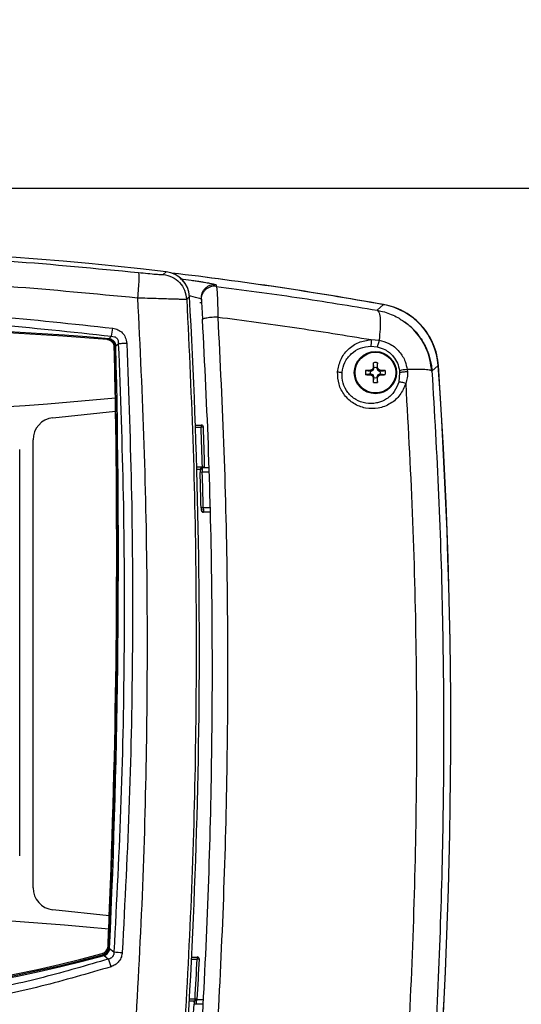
# Model space of a CAD drawing. Header units: inches. Extents: x 0.6 to 33.8, y 0 to 21.7.
# Tile 46 of 210: x 8.5 to 9.6, y 15.2 to 17.3. Entities that reach past the tile are written whole.
import ezdxf

# ---------------------------------------------------------------- set-up
doc = ezdxf.new("R2010")
doc.units = ezdxf.units.IN
doc.header["$MEASUREMENT"] = 0
doc.layers.add('FORMAT', color=7, linetype='Continuous')
doc.styles.add('SLDTEXTSTYLE3', font='TXT', dxfattribs={"width": 0.75})
doc.dimstyles.new('SLDDIMSTYLE0', dxfattribs={"dimtxt": 0.125, "dimasz": 0.13, "dimexe": 0, "dimexo": 0.0625, "dimgap": 0.03125, "dimtad": 0, "dimtih": 1, "dimtoh": 1, "dimdec": 1, "dimlfac": 4, "dimrnd": 1e-09, "dimzin": 12, "dimdsep": 46, "dimtxsty": 'SLDTEXTSTYLE3', "dimsah": 1, "dimcen": 0.09, "dimadec": 0, "dimazin": 3, "dimtfac": 1, "dimtdec": 1, "dimtofl": 0, "dimtmove": 0, "dimatfit": 3, "dimfxl": 1, "dimfrac": 2, "dimtolj": 1, "dimtzin": 12, "dimarcsym": 0})

# ---------------------------------------------------------------- blocks, each defined once
blk = doc.blocks.new('_D_1')
at = {"layer": 'FORMAT'}
for p, q in [((6.1417, 17.3401), (2.5482, 17.3401)), ((2.6732, 17.3401), (2.6732, 11.0747)), ((2.4885, 11.0493), (2.4504, 11.0493)), ((2.4504, 11.0493), (2.4504, 10.8509)), ((2.8579, 11.0493), (2.896, 11.0493)), ((2.896, 11.0493), (2.896, 10.8509)), ((2.4504, 10.8509), (2.4885, 10.8509)), ((2.896, 10.8509), (2.8579, 10.8509)), ((2.6732, 4.3985), (2.6732, 10.6639)), ((13.1545, 4.3985), (2.5482, 4.3985))]:
    blk.add_line(p, q, dxfattribs=at)
for points in [[(2.6732, 17.3401), (2.6532, 17.2101), (2.6932, 17.2101)], [(2.6732, 4.3985), (2.6932, 4.5285), (2.6532, 4.5285)]]:
    blk.add_solid(points, dxfattribs=at)
at = {"layer": 'FORMAT', "char_height": 0.125, "attachment_point": 1, "style": 'SLDTEXTSTYLE3'}
for s, insert in [('1315', (2.4885, 11.012)), ('51.8', (2.5115, 10.825))]:
    blk.add_mtext(s, dxfattribs=dict(at, insert=insert))

msp = doc.modelspace()

# ---------------------------------------------------------------- linework, layer by layer
at = {"color": 7, "linetype": 'Continuous'}
for p, q in [((12.0904, 16.9651), (6.1377, 16.9651)), ((8.8448, 16.7746), (8.8512, 16.7805)), ((8.9621, 16.7513), (8.9623, 16.7481)), ((8.8969, 16.7193), (8.9032, 16.7252)), ((8.9263, 16.7124), (8.9302, 16.7119)), ((8.9288, 16.7203), (8.929, 16.7171)), ((8.9293, 16.7229), (8.929, 16.7171)), ((9.3197, 16.6949), (9.334, 16.7075)), ((8.7241, 16.6318), (8.73, 16.6374)), ((8.7238, 16.6296), (8.7201, 16.6298)), ((8.7241, 16.6318), (8.724, 16.6296)), ((8.7376, 16.6114), (8.7377, 16.6152)), ((8.7398, 16.6152), (8.7377, 16.6152)), ((8.7398, 16.6152), (8.7452, 16.6203)), ((9.3052, 16.6155), (9.3195, 16.614)), ((9.3062, 16.6298), (9.3237, 16.6289)), ((9.3203, 16.5784), (9.3191, 16.5674)), ((9.4412, 16.5599), (9.455, 16.5724)), ((9.2939, 16.5613), (9.3049, 16.56)), ((9.3049, 16.5616), (9.3065, 16.56)), ((9.3049, 16.56), (9.3065, 16.56)), ((9.3049, 16.5517), (9.3065, 16.5533)), ((9.3065, 16.5533), (9.3049, 16.5533)), ((9.3065, 16.56), (9.3106, 16.5618)), ((9.3106, 16.5515), (9.3065, 16.5533)), ((9.3089, 16.5635), (9.3106, 16.5618)), ((9.3089, 16.5498), (9.3106, 16.5515)), ((9.3106, 16.5618), (9.3123, 16.5659)), ((9.3123, 16.5474), (9.3106, 16.5515)), ((9.3107, 16.5674), (9.3123, 16.5659)), ((9.3123, 16.5659), (9.3123, 16.5674)), ((9.3207, 16.5674), (9.3191, 16.5659)), ((9.3191, 16.5674), (9.3191, 16.5659)), ((9.3191, 16.5659), (9.3208, 16.5618)), ((9.3208, 16.5515), (9.3191, 16.5474)), ((9.3225, 16.5635), (9.3208, 16.5618)), ((9.3208, 16.5618), (9.3249, 16.56)), ((9.3249, 16.5533), (9.3208, 16.5515)), ((9.3225, 16.5498), (9.3208, 16.5515)), ((9.3265, 16.5616), (9.3249, 16.56)), ((9.3249, 16.56), (9.3265, 16.56)), ((9.3265, 16.5517), (9.3249, 16.5533)), ((9.3265, 16.5533), (9.3249, 16.5533)), ((9.3375, 16.552), (9.3265, 16.5533)), ((9.3695, 16.5566), (9.3676, 16.5357)), ((9.3691, 16.5608), (9.3695, 16.5566)), ((9.3863, 16.5635), (9.3868, 16.5583)), ((9.4412, 16.5599), (9.4398, 16.5605)), ((9.3107, 16.5458), (9.3123, 16.5474)), ((9.3111, 16.5348), (9.3123, 16.5459)), ((9.3123, 16.5459), (9.3123, 16.5474)), ((9.3207, 16.5458), (9.3191, 16.5474)), ((9.3191, 16.5474), (9.3191, 16.5459)), ((8.5998, 16.4563), (8.7391, 16.4712)), ((8.9164, 16.4402), (8.929, 16.4402)), ((8.929, 16.4402), (8.929, 16.4353)), ((8.9165, 16.4353), (8.929, 16.4353)), ((8.934, 16.4355), (8.929, 16.4353)), ((8.5559, 15.413), (8.5559, 16.4073)), ((8.5263, 15.4835), (8.5263, 16.3861)), ((8.9319, 16.3467), (8.9194, 16.3467)), ((8.9268, 16.3418), (8.9195, 16.3418)), ((8.9265, 16.34), (8.9265, 16.3396)), ((8.9315, 16.3352), (8.9266, 16.335)), ((8.9314, 16.3446), (8.9309, 16.3445)), ((8.946, 16.345), (8.9314, 16.345)), ((8.9463, 16.3352), (8.9315, 16.3352)), ((8.9368, 16.3468), (8.9319, 16.3467)), ((8.9319, 16.345), (8.9319, 16.3467)), ((8.9338, 16.2564), (8.9289, 16.2563)), ((8.9486, 16.2564), (8.9338, 16.2564)), ((8.9488, 16.2466), (8.9339, 16.2466)), ((8.7252, 15.3506), (8.5998, 15.3641)), ((8.7237, 15.2783), (8.7237, 15.2812)), ((8.7099, 15.2639), (8.7128, 15.2645)), ((8.7134, 15.2624), (8.7128, 15.2645)), ((8.7134, 15.2624), (8.7233, 15.2546)), ((8.7259, 15.2781), (8.7237, 15.2782)), ((8.7259, 15.2781), (8.7353, 15.2706)), ((8.9079, 15.2591), (8.9202, 15.2591)), ((8.9202, 15.2591), (8.9202, 15.2542)), ((8.9077, 15.2542), (8.9202, 15.2542)), ((8.9137, 15.1607), (8.9027, 15.1607)), ((8.9154, 15.1656), (8.9029, 15.1656)), ((8.9181, 15.1541), (8.9132, 15.1544)), ((8.9154, 15.163), (8.9154, 15.1656)), ((8.9204, 15.1653), (8.9154, 15.1656)), ((8.9329, 15.1541), (8.9181, 15.1541)), ((8.9334, 15.1639), (8.9184, 15.1639))]:
    msp.add_line(p, q, dxfattribs=at)
at = {"color": 7, "linetype": 'Continuous', "flags": 128}
for points in [[(8.9269, 16.3374), (8.9267, 16.337), (8.9266, 16.3367)], [(8.9365, 16.345), (8.9367, 16.3459), (8.9368, 16.3468)], [(8.9251, 15.2539), (8.9251, 15.2539), (8.9248, 15.254), (8.9244, 15.254), (8.9238, 15.254), (8.923, 15.254), (8.9222, 15.2541), (8.9212, 15.2541), (8.9202, 15.2542)], [(8.9201, 15.1639), (8.9202, 15.1644), (8.9204, 15.1653)]]:
    msp.add_lwpolyline(points, dxfattribs=at)
at = {"color": 7, "linetype": 'Continuous'}
for radius in [0.0468, 0.0452]:
    msp.add_circle((9.3157, 16.5566), radius, dxfattribs=at)
for centre, radius, start, end in [((7.9358, 8.9599), 7.874, 83.32407, 96.67593), ((7.9377, 8.9582), 7.874, 79.78228, 83.24526), ((7.9377, 8.9582), 7.874, 79.78633, 83.24526), ((-4.8544, 15.9479), 13.7795, 354.69103, 3.23401), ((7.9358, 7.016), 9.6481, 85.31299, 94.68701), ((7.9358, 7.016), 9.6457, 85.33605, 94.66395), ((8.5491, 16.6748), 0.1848, 348.3121, 353.8998), ((8.7186, 16.6121), 0.0177, 1.333, 85.3361), ((8.7188, 16.6111), 0.0187, 74.7327, 85.8206), ((8.7188, 16.6111), 0.0187, 0.8957, 73.7662), ((-10.9422, 16.1506), 19.6875, 357.45985, 1.35221), ((-10.9422, 16.1506), 19.685, 357.4685, 1.34112), ((-10.9316, 16.1548), 19.6732, 1.00747, 1.33297), ((10.3326, 16.5421), 1.0221, 177.9642, 178.5809), ((9.3157, 16.5566), 0.0223, 78.0229, 101.9771), ((8.2988, 16.5421), 1.0221, 1.4191, 2.0358), ((-2.3848, 15.7651), 11.8679, 354.44388, 3.89965), ((-2.3772, 15.7578), 11.8602, 354.47369, 3.93851), ((9.3157, 16.5566), 0.0223, 168.0229, 191.9771), ((9.3302, 15.5398), 1.0221, 91.4191, 92.0358), ((9.3302, 17.5735), 1.0221, 267.9642, 268.5809), ((9.3157, 16.5566), 0.0113, 162.515, 197.485), ((9.6614, 15.8122), 0.8299, 115.1343, 115.4375), ((9.6614, 17.3011), 0.8299, 244.5625, 244.8657), ((10.0602, 16.211), 0.8299, 154.5625, 154.8657), ((10.0602, 16.9023), 0.8299, 205.1343, 205.4375), ((9.3157, 16.5566), 0.0113, 72.515, 107.485), ((8.5712, 16.211), 0.8299, 25.1343, 25.4375), ((8.5712, 16.9023), 0.8299, 334.5625, 334.8657), ((8.97, 15.8122), 0.8299, 64.5625, 64.8657), ((8.97, 17.3011), 0.8299, 295.1343, 295.4375), ((9.3012, 15.5398), 1.0221, 87.9642, 88.5809), ((9.3157, 16.5566), 0.0113, 342.515, 17.485), ((9.3012, 17.5735), 1.0221, 271.4191, 272.0358), ((9.3157, 16.5566), 0.0223, 348.0229, 11.9771), ((9.3975, 16.434), 0.13, 94.9832, 102.6483), ((10.3326, 16.5712), 1.0221, 181.4191, 182.0358), ((9.3157, 16.5566), 0.0223, 258.0229, 281.9771), ((9.3157, 16.5566), 0.0113, 252.515, 287.485), ((8.2988, 16.5712), 1.0221, 357.9642, 358.5809), ((7.9358, 24.8621), 8.3999, 264.5153, 275.4847), ((-10.9316, 16.1548), 19.6732, 0.92146, 1.00747), ((-10.9316, 16.1548), 19.6732, 357.65701, 0.92146), ((8.6051, 16.4073), 0.0492, 96.1305, 180), ((8.929, 16.4353), 0.00492, 2.0253, 90), ((-4.8544, 15.9479), 13.792, 1.65709, 2.02528), ((-4.8544, 15.9479), 13.7969, 1.65709, 2.02528), ((8.9314, 16.3401), 0.00492, 90, 181.8267), ((-4.8264, 15.9012), 13.7598, 1.47869, 1.80658), ((-4.8264, 15.9012), 13.7648, 1.47869, 1.80658), ((8.9339, 16.2515), 0.00492, 181.4582, 270), ((8.6051, 15.413), 0.0492, 180, 263.8358), ((7.9358, 6.9582), 8.3999, 84.61559, 95.38441), ((-10.9316, 16.1548), 19.6732, 357.57094, 357.65701), ((-10.9316, 16.1548), 19.6732, 357.46047, 357.57094), ((8.7047, 15.2839), 0.0177, 285.1971, 357.4605), ((8.705, 15.282), 0.0187, 348.9295, 357.4685), ((7.9358, 18.1134), 2.9552, 254.7438, 285.2562), ((7.9358, 18.1134), 2.9528, 254.8017, 285.1983), ((7.9358, 18.1144), 2.9508, 254.8029, 285.1971), ((8.705, 15.282), 0.0187, 285.1983, 348.9295), ((8.7795, 15.7497), 0.4812, 264.7378, 266.9407), ((8.9202, 15.2542), 0.00492, 357.117, 90), ((8.5295, 15.1779), 0.2084, 16.6183, 21.5795), ((-4.8544, 15.9479), 13.792, 356.7485, 357.11702), ((-4.8544, 15.9479), 13.7969, 356.7485, 357.11702), ((-4.8264, 15.9012), 13.7598, 356.56013, 356.88842), ((8.9184, 15.159), 0.00492, 90, 176.9086)]:
    msp.add_arc(centre, radius, start, end, dxfattribs=at)
for centre, major_axis, ratio, start_param, end_param in [((8.8441, 16.7217), (-0.0432, -0.0406), 0.995852, 2.44504, 3.838733), ((8.8442, 16.7218), (0.043, 0.0405), 0.998961, 5.584359, 6.981141), ((9.3076, 16.5621), (0.11, 0.0987), 0.999021, 5.620878, 6.943657)]:
    msp.add_ellipse(centre, major_axis=major_axis, ratio=ratio, start_param=start_param, end_param=end_param, dxfattribs=at)
for points, knots in [([(7.0819, 16.7788), (7.1766, 16.788), (7.3657, 16.8062), (7.6507, 16.8208), (7.9358, 16.826), (8.2209, 16.8208), (8.5059, 16.8062), (8.695, 16.788), (8.7896, 16.7788)], [0, 0, 0, 0, 0.166927, 0.333509, 0.5, 0.666489, 0.833072, 1, 1, 1, 1]), ([(7.0839, 16.7228), (7.1783, 16.7319), (7.367, 16.75), (7.6513, 16.7645), (7.9358, 16.7697), (8.2203, 16.7645), (8.5046, 16.75), (8.6933, 16.7319), (8.7877, 16.7228)], [0, 0, 0, 0, 0.166895, 0.333504, 0.500001, 0.666499, 0.833106, 1, 1, 1, 1]), ([(8.7896, 16.7788), (8.79, 16.7778), (8.7908, 16.7757), (8.7908, 16.7627), (8.7897, 16.7442), (8.7883, 16.7297), (8.7877, 16.7228)], [0, 0, 0, 0, 0.2412, 0.5, 0.7588, 1, 1, 1, 1]), ([(8.7896, 16.7788), (8.7968, 16.7781), (8.8112, 16.7766), (8.8291, 16.775), (8.8418, 16.7742), (8.8438, 16.7745), (8.8448, 16.7746)], [0, 0, 0, 0, 0.252424, 0.503216, 0.752181, 1, 1, 1, 1]), ([(8.8827, 16.7649), (8.891, 16.7638), (8.9036, 16.7622), (8.9181, 16.76), (8.9278, 16.7585), (8.9333, 16.7576), (8.9359, 16.7571)], [0, 0, 0, 0, 0.4132102, 0.6204212, 0.8164148, 1, 1, 1, 1]), ([(8.9623, 16.7481), (8.9601, 16.7482), (8.9558, 16.7485), (8.9494, 16.7471), (8.9434, 16.7445), (8.9382, 16.7406), (8.9339, 16.7356), (8.9309, 16.7299), (8.9294, 16.7255), (8.9293, 16.7231), (8.9293, 16.7229)], [0, 0, 0, 0, 0.140935, 0.28187, 0.422805, 0.56374, 0.704676, 0.845611, 0.986546, 1, 1, 1, 1]), ([(8.9359, 16.7571), (8.9382, 16.7568), (8.9446, 16.7557), (8.9524, 16.7542), (8.9584, 16.7528), (8.9615, 16.7519), (8.9619, 16.7515), (8.9621, 16.7513)], [0, 0, 0, 0, 0.143132, 0.399348, 0.622517, 0.820023, 1, 1, 1, 1]), ([(8.9623, 16.7481), (8.9628, 16.7468), (8.9638, 16.7442), (8.9649, 16.7287), (8.9657, 16.7068), (8.9658, 16.6889), (8.9658, 16.6799)], [0, 0, 0, 0, 0.249841, 0.499615, 0.749608, 1, 1, 1, 1]), ([(8.9623, 16.7481), (9.0222, 16.7402), (9.1421, 16.7244), (9.2605, 16.7048), (9.3197, 16.6949)], [0, 0, 0, 0, 0.499795, 1, 1, 1, 1]), ([(8.9026, 16.7273), (8.9035, 16.7271), (8.913, 16.7251), (8.9212, 16.7229), (8.9279, 16.721), (8.9285, 16.7205), (8.9288, 16.7203)], [0, 0, 0, 0, 0.0457274, 0.5224542, 0.7613351, 1, 1, 1, 1]), ([(7.1387, 16.6552), (7.2271, 16.6648), (7.4036, 16.684), (7.6696, 16.6993), (7.9358, 16.7048), (8.2019, 16.6993), (8.468, 16.684), (8.6445, 16.6648), (8.7328, 16.6552)], [0, 0, 0, 0, 0.167022, 0.333618, 0.500001, 0.666378, 0.832975, 1, 1, 1, 1]), ([(8.7877, 16.7228), (8.7929, 16.614), (8.8035, 16.3963), (8.8097, 16.0693), (8.8086, 15.7424), (8.8003, 15.4156), (8.7884, 15.1981), (8.7824, 15.0894)], [0, 0, 0, 0, 0.200085, 0.400109, 0.600172, 0.800151, 1, 1, 1, 1]), ([(8.7877, 16.7228), (8.7951, 16.7226), (8.8094, 16.7222), (8.8299, 16.7216), (8.8483, 16.721), (8.8647, 16.7204), (8.8781, 16.72), (8.8882, 16.7196), (8.895, 16.7194), (8.8963, 16.7193), (8.8969, 16.7193)], [0, 0, 0, 0, 0.130694, 0.25085, 0.378482, 0.500883, 0.626776, 0.75044, 0.874765, 1, 1, 1, 1]), ([(8.8969, 16.7193), (8.9022, 16.6086), (8.9128, 16.3872), (8.9188, 16.0545), (8.9173, 15.7218), (8.9084, 15.3893), (8.8959, 15.168), (8.8896, 15.0574)], [0, 0, 0, 0, 0.200012, 0.400051, 0.60013, 0.800107, 1, 1, 1, 1]), ([(8.9292, 16.723), (8.9293, 16.7222), (8.9294, 16.7205), (8.93, 16.7096), (8.9309, 16.6939), (8.9317, 16.6812), (8.932, 16.6748)], [0, 0, 0, 0, 0.250219, 0.500218, 0.750092, 1, 1, 1, 1]), ([(9.4555, 16.5722), (9.4546, 16.5804), (9.4526, 16.5969), (9.4445, 16.6206), (9.4328, 16.6427), (9.4175, 16.6625), (9.3991, 16.6793), (9.3787, 16.6926), (9.357, 16.7022), (9.342, 16.7057), (9.3345, 16.7074)], [0, 0, 0, 0, 0.127412, 0.254823, 0.382223, 0.509623, 0.636946, 0.76427, 0.882135, 1, 1, 1, 1]), ([(7.1415, 16.6374), (7.2296, 16.647), (7.4055, 16.6661), (7.6706, 16.6814), (7.9358, 16.6869), (8.201, 16.6814), (8.4661, 16.6661), (8.642, 16.647), (8.73, 16.6374)], [0, 0, 0, 0, 0.16707, 0.333599, 0.5, 0.666402, 0.832929, 1, 1, 1, 1]), ([(8.9658, 16.6799), (8.9708, 16.5808), (8.9807, 16.3825), (8.9875, 16.0835), (8.9882, 15.7839), (8.9825, 15.4843), (8.9701, 15.1852), (8.9518, 14.8872), (8.9343, 14.69), (8.9256, 14.5915)], [0, 0, 0, 0, 0.1427862, 0.285746, 0.4285496, 0.5715103, 0.7142685, 0.8573516, 1, 1, 1, 1]), ([(8.9658, 16.6799), (8.9638, 16.6799), (8.9598, 16.6797), (8.9535, 16.6792), (8.9473, 16.6786), (8.9416, 16.6778), (8.937, 16.677), (8.9336, 16.6761), (8.9325, 16.6755), (8.932, 16.6753)], [0, 0, 0, 0, 0.129453, 0.268535, 0.414864, 0.565102, 0.715331, 0.861634, 1, 1, 1, 1]), ([(8.9658, 16.6799), (9.0227, 16.6725), (9.1368, 16.6575), (9.2496, 16.6391), (9.3062, 16.6298)], [0, 0, 0, 0, 0.498321, 1, 1, 1, 1]), ([(9.3197, 16.6949), (9.3213, 16.6935), (9.3244, 16.6906), (9.3266, 16.6755), (9.3266, 16.6543), (9.3247, 16.6372), (9.3237, 16.6289)], [0, 0, 0, 0, 0.2426541, 0.4999135, 0.7572199, 1, 1, 1, 1]), ([(9.3197, 16.6949), (9.3251, 16.6938), (9.3357, 16.6916), (9.351, 16.686), (9.3646, 16.6798), (9.3723, 16.6744), (9.3756, 16.6721)], [0, 0, 0, 0, 0.268587, 0.537354, 0.803071, 1, 1, 1, 1]), ([(8.9314, 16.6745), (8.9364, 16.576), (8.9462, 16.3789), (8.953, 16.0817), (8.9537, 15.7841), (8.948, 15.4864), (8.9357, 15.1892), (8.9176, 14.893), (8.9002, 14.6969), (8.8915, 14.5989)], [0, 0, 0, 0, 0.142912, 0.285742, 0.428518, 0.571391, 0.714191, 0.857095, 1, 1, 1, 1]), ([(8.932, 16.6753), (8.932, 16.6753), (8.9314, 16.675), (8.9314, 16.6748), (8.9314, 16.6745)], [0, 0, 0, 0, 0.0052, 1, 1, 1, 1]), ([(9.3756, 16.6721), (9.3791, 16.6699), (9.3895, 16.6633), (9.4042, 16.6488), (9.4192, 16.6294), (9.4287, 16.6112), (9.4344, 16.5959), (9.4377, 16.5841), (9.4401, 16.572), (9.4408, 16.5639), (9.4412, 16.5599)], [0, 0, 0, 0, 0.092525, 0.274023, 0.455528, 0.637034, 0.727513, 0.818523, 0.909263, 1, 1, 1, 1]), ([(9.4406, 16.5594), (9.4396, 16.5682), (9.4378, 16.5854), (9.4293, 16.6095), (9.418, 16.6307), (9.4041, 16.6485), (9.3918, 16.6609), (9.3837, 16.6666), (9.3813, 16.6683)], [0, 0, 0, 0, 0.208117, 0.405727, 0.592438, 0.768067, 0.932434, 1, 1, 1, 1]), ([(8.73, 16.6374), (8.7322, 16.6372), (8.7355, 16.637), (8.7393, 16.6351), (8.7417, 16.6332), (8.7435, 16.6307), (8.7453, 16.6264), (8.7452, 16.6229), (8.7452, 16.6203)], [0, 0, 0, 0, 0.250012, 0.366855, 0.478992, 0.592897, 0.712501, 1, 1, 1, 1]), ([(8.7328, 16.6552), (8.7368, 16.6543), (8.7447, 16.6526), (8.7546, 16.6453), (8.7618, 16.6346), (8.763, 16.626), (8.7637, 16.6215)], [0, 0, 0, 0, 0.242888, 0.483099, 0.726485, 1, 1, 1, 1]), ([(8.7377, 16.6152), (8.7375, 16.6168), (8.7372, 16.6195), (8.7357, 16.6228), (8.7338, 16.6253), (8.7314, 16.6273), (8.7281, 16.6291), (8.7255, 16.6294), (8.7238, 16.6296)], [0, 0, 0, 0, 0.223449, 0.356522, 0.499374, 0.642408, 0.774604, 1, 1, 1, 1]), ([(8.7238, 16.6296), (8.7238, 16.6295), (8.7238, 16.6293), (8.7238, 16.6292), (8.7238, 16.6291), (8.7238, 16.6291), (8.7238, 16.6291), (8.7238, 16.6291), (8.7238, 16.629), (8.7239, 16.629), (8.7239, 16.629), (8.724, 16.629)], [0, 0, 0, 0, 0.4639692, 0.60001, 0.6704554, 0.6920432, 0.7111878, 0.7304602, 0.763095, 0.8018361, 1, 1, 1, 1]), ([(8.7398, 16.6152), (8.7396, 16.6171), (8.7392, 16.6201), (8.7373, 16.6239), (8.7352, 16.6267), (8.7326, 16.6289), (8.7289, 16.6309), (8.726, 16.6315), (8.7241, 16.6318)], [0, 0, 0, 0, 0.223197, 0.364436, 0.502034, 0.639437, 0.780213, 1, 1, 1, 1]), ([(8.7452, 16.6203), (8.7494, 16.5079), (8.7578, 16.283), (8.7591, 15.9452), (8.7528, 15.6076), (8.7412, 15.3829), (8.7353, 15.2706)], [0, 0, 0, 0, 0.250072, 0.5001156, 0.7501047, 1, 1, 1, 1]), ([(8.7637, 16.6215), (8.7619, 16.6214), (8.7582, 16.6213), (8.7529, 16.6209), (8.7483, 16.6206), (8.7462, 16.6204), (8.7452, 16.6203)], [0, 0, 0, 0, 0.245022, 0.5, 0.754978, 1, 1, 1, 1]), ([(8.7637, 16.6215), (8.7679, 16.5089), (8.7763, 16.2836), (8.7776, 15.9453), (8.7713, 15.607), (8.7596, 15.3819), (8.7538, 15.2692)], [0, 0, 0, 0, 0.249968, 0.500116, 0.749966, 1, 1, 1, 1]), ([(9.2319, 16.5583), (9.2336, 16.5675), (9.237, 16.5861), (9.2542, 16.6091), (9.2779, 16.6256), (9.2968, 16.6284), (9.3062, 16.6298)], [0, 0, 0, 0, 0.243652, 0.494075, 0.747423, 1, 1, 1, 1]), ([(9.2416, 16.5566), (9.2432, 16.5645), (9.2464, 16.5803), (9.2614, 16.5994), (9.2816, 16.6126), (9.2974, 16.6145), (9.3052, 16.6155)], [0, 0, 0, 0, 0.2463317, 0.4974939, 0.7501582, 1, 1, 1, 1]), ([(9.3062, 16.6298), (9.3063, 16.6284), (9.3064, 16.6256), (9.3062, 16.6215), (9.3059, 16.6179), (9.3054, 16.6163), (9.3052, 16.6155)], [0, 0, 0, 0, 0.247, 0.502945, 0.757325, 1, 1, 1, 1]), ([(9.3237, 16.6289), (9.3235, 16.6275), (9.323, 16.6245), (9.3219, 16.6201), (9.3207, 16.6164), (9.3199, 16.6148), (9.3195, 16.614)], [0, 0, 0, 0, 0.248299, 0.505723, 0.760081, 1, 1, 1, 1]), ([(9.3195, 16.614), (9.3255, 16.6122), (9.339, 16.6081), (9.3547, 16.5947), (9.3654, 16.5779), (9.3678, 16.5665), (9.3691, 16.5608)], [0, 0, 0, 0, 0.244007, 0.554315, 0.776443, 1, 1, 1, 1]), ([(9.3237, 16.6289), (9.3311, 16.6269), (9.348, 16.6222), (9.3688, 16.6051), (9.382, 16.5838), (9.385, 16.5695), (9.3863, 16.5635)], [0, 0, 0, 0, 0.240059, 0.549844, 0.809954, 1, 1, 1, 1]), ([(9.3123, 16.5674), (9.312, 16.5699), (9.3116, 16.5736), (9.3112, 16.5773), (9.3111, 16.5784)], [0, 0, 0, 0, 0.6780688, 1, 1, 1, 1]), ([(9.3829, 16.5325), (9.3792, 16.5236), (9.3718, 16.5058), (9.3496, 16.4865), (9.3226, 16.4761), (9.2937, 16.4762), (9.2671, 16.4864), (9.2462, 16.5053), (9.2328, 16.5305), (9.2322, 16.549), (9.2319, 16.5583)], [0, 0, 0, 0, 0.1269022, 0.2564461, 0.3858899, 0.5131807, 0.6369082, 0.7580344, 0.8786874, 1, 1, 1, 1]), ([(9.2319, 16.5583), (9.2329, 16.5582), (9.235, 16.5579), (9.2377, 16.5575), (9.24, 16.5571), (9.2411, 16.5568), (9.2416, 16.5566)], [0, 0, 0, 0, 0.2532903, 0.50813, 0.7587688, 1, 1, 1, 1]), ([(9.3676, 16.5357), (9.3648, 16.5284), (9.359, 16.5135), (9.3421, 16.498), (9.3275, 16.4913), (9.312, 16.4876), (9.2944, 16.4871), (9.2716, 16.4954), (9.2536, 16.5113), (9.2421, 16.5329), (9.2418, 16.5487), (9.2416, 16.5566)], [0, 0, 0, 0, 0.123825, 0.251973, 0.358469, 0.381775, 0.509793, 0.634374, 0.756248, 0.877459, 1, 1, 1, 1]), ([(9.3049, 16.5533), (9.3024, 16.553), (9.2987, 16.5526), (9.2951, 16.5522), (9.2939, 16.552)], [0, 0, 0, 0, 0.678069, 1, 1, 1, 1]), ([(9.3265, 16.56), (9.329, 16.5603), (9.3327, 16.5607), (9.3363, 16.5611), (9.3375, 16.5613)], [0, 0, 0, 0, 0.678069, 1, 1, 1, 1]), ([(9.3868, 16.5583), (9.3852, 16.5583), (9.3819, 16.5581), (9.3769, 16.5577), (9.3724, 16.5572), (9.3705, 16.5568), (9.3695, 16.5566)], [0, 0, 0, 0, 0.242665, 0.5, 0.757336, 1, 1, 1, 1]), ([(9.3868, 16.5583), (9.3868, 16.5539), (9.3868, 16.5451), (9.3842, 16.5367), (9.3829, 16.5325)], [0, 0, 0, 0, 0.495309, 1, 1, 1, 1]), ([(9.4398, 16.5605), (9.4391, 16.561), (9.4372, 16.5622), (9.426, 16.5633), (9.4086, 16.564), (9.3936, 16.5636), (9.3863, 16.5635)], [0, 0, 0, 0, 0.178724, 0.455132, 0.733261, 1, 1, 1, 1]), ([(9.4412, 16.5599), (9.4465, 16.4681), (9.4572, 16.2846), (9.4654, 16.0082), (9.468, 15.7315), (9.4643, 15.4549), (9.4544, 15.1786), (9.4389, 14.903), (9.4234, 14.7204), (9.4157, 14.6291)], [0, 0, 0, 0, 0.142862, 0.285726, 0.428483, 0.571273, 0.714061, 0.857025, 1, 1, 1, 1]), ([(9.3191, 16.5459), (9.3194, 16.5434), (9.3198, 16.5397), (9.3202, 16.536), (9.3203, 16.5348)], [0, 0, 0, 0, 0.678069, 1, 1, 1, 1]), ([(9.3829, 16.5325), (9.3885, 16.4304), (9.3997, 16.2261), (9.407, 15.9184), (9.4073, 15.6104), (9.3997, 15.3027), (9.3851, 14.9956), (9.3691, 14.7922), (9.3612, 14.6906)], [0, 0, 0, 0, 0.166626, 0.333316, 0.499887, 0.666544, 0.8333, 1, 1, 1, 1]), ([(9.3829, 16.5325), (9.3815, 16.5329), (9.3786, 16.5338), (9.3742, 16.5349), (9.3703, 16.5356), (9.3685, 16.5356), (9.3676, 16.5357)], [0, 0, 0, 0, 0.2439664, 0.4999998, 0.7560334, 1, 1, 1, 1]), ([(8.9295, 16.3418), (8.9292, 16.3421), (8.9286, 16.3427), (8.9279, 16.343), (8.9273, 16.3428), (8.927, 16.3423), (8.9268, 16.342)], [0, 0, 0, 0, 0.2721996, 0.5286153, 0.7706553, 1, 1, 1, 1]), ([(8.9268, 16.3399), (8.9268, 16.3399), (8.927, 16.34), (8.9274, 16.3394), (8.9278, 16.3387), (8.928, 16.3383)], [0, 0, 0, 0, 0.158233, 0.567999, 1, 1, 1, 1]), ([(8.9268, 16.3399), (8.9268, 16.3397), (8.9269, 16.339), (8.9269, 16.338), (8.9269, 16.3373)], [0, 0, 0, 0, 0.353176, 1, 1, 1, 1]), ([(8.9269, 16.34), (8.9269, 16.3396), (8.9269, 16.3389), (8.927, 16.3377), (8.927, 16.3364), (8.927, 16.3354), (8.9271, 16.335)], [0, 0, 0, 0, 0.250263, 0.500366, 0.7503, 1, 1, 1, 1]), ([(8.9315, 16.3443), (8.9311, 16.3443), (8.9304, 16.3442), (8.9294, 16.3439), (8.9286, 16.3435), (8.9281, 16.3431), (8.9279, 16.3429)], [0, 0, 0, 0, 0.266953, 0.525649, 0.771145, 1, 1, 1, 1]), ([(8.9314, 16.345), (8.9314, 16.345), (8.9314, 16.3449), (8.9314, 16.3443), (8.9314, 16.3443)], [0, 0, 0, 0, 0.97077, 1, 1, 1, 1]), ([(8.9314, 16.3443), (8.9314, 16.344), (8.9314, 16.3435), (8.9314, 16.3419), (8.9315, 16.3399), (8.9315, 16.3375), (8.9315, 16.336), (8.9315, 16.3352)], [0, 0, 0, 0, 0.1591791, 0.3328403, 0.6089487, 0.7902448, 1, 1, 1, 1]), ([(8.9289, 16.2563), (8.9289, 16.2557), (8.9289, 16.2544), (8.929, 16.2528), (8.929, 16.2516), (8.929, 16.2515), (8.929, 16.2514)], [0, 0, 0, 0, 0.246442, 0.498863, 0.751797, 1, 1, 1, 1]), ([(8.9293, 16.2564), (8.9293, 16.2559), (8.9293, 16.255), (8.9294, 16.2537), (8.9294, 16.2525), (8.9294, 16.2518), (8.9294, 16.2514)], [0, 0, 0, 0, 0.249674, 0.499617, 0.749717, 1, 1, 1, 1]), ([(8.9304, 16.2532), (8.9302, 16.2528), (8.9299, 16.252), (8.9295, 16.2514), (8.9293, 16.2514), (8.9293, 16.2514)], [0, 0, 0, 0, 0.4266437, 0.8309388, 1, 1, 1, 1]), ([(8.9295, 16.2494), (8.9296, 16.2492), (8.9299, 16.2486), (8.9305, 16.2485), (8.9312, 16.2488), (8.9317, 16.2494), (8.932, 16.2497)], [0, 0, 0, 0, 0.2290846, 0.4710954, 0.7276157, 1, 1, 1, 1]), ([(8.9305, 16.2486), (8.9308, 16.2484), (8.9312, 16.2481), (8.9321, 16.2477), (8.9331, 16.2474), (8.9337, 16.2474), (8.9341, 16.2474)], [0, 0, 0, 0, 0.229324, 0.474882, 0.733351, 1, 1, 1, 1]), ([(8.9338, 16.2564), (8.9338, 16.2557), (8.9338, 16.2542), (8.9339, 16.2517), (8.9339, 16.2497), (8.9339, 16.2482), (8.9339, 16.2469), (8.9339, 16.2467), (8.9339, 16.2466)], [0, 0, 0, 0, 0.1533967, 0.2878868, 0.4993063, 0.6298136, 0.7569513, 1, 1, 1, 1]), ([(8.7128, 15.2645), (8.7142, 15.265), (8.7171, 15.266), (8.7208, 15.2692), (8.7233, 15.2736), (8.7236, 15.2768), (8.7237, 15.2783)], [0, 0, 0, 0, 0.228059, 0.489237, 0.756174, 1, 1, 1, 1]), ([(8.7134, 15.2624), (8.7151, 15.2631), (8.7184, 15.2644), (8.7223, 15.268), (8.7251, 15.2726), (8.7257, 15.2762), (8.7259, 15.2781)], [0, 0, 0, 0, 0.258295, 0.49236, 0.735425, 1, 1, 1, 1]), ([(8.7353, 15.2706), (8.7353, 15.2687), (8.7353, 15.2658), (8.7341, 15.2623), (8.7327, 15.26), (8.7308, 15.258), (8.7278, 15.2558), (8.7251, 15.2551), (8.7233, 15.2546)], [0, 0, 0, 0, 0.259258, 0.382995, 0.504096, 0.624525, 0.746405, 1, 1, 1, 1]), ([(8.7538, 15.2692), (8.7534, 15.266), (8.7524, 15.2589), (8.7471, 15.2492), (8.739, 15.2415), (8.7323, 15.2388), (8.7292, 15.2375)], [0, 0, 0, 0, 0.230813, 0.495563, 0.761295, 1, 1, 1, 1]), ([(8.7292, 15.2375), (8.6774, 15.2224), (8.5741, 15.1922), (8.4162, 15.1588), (8.2569, 15.1345), (8.0966, 15.1199), (7.9358, 15.1151), (7.775, 15.1199), (7.6146, 15.1345), (7.4554, 15.1588), (7.2974, 15.1922), (7.1941, 15.2224), (7.1424, 15.2375)], [0, 0, 0, 0, 0.100436, 0.200544, 0.30048, 0.40028, 0.500007, 0.599732, 0.699531, 0.79947, 0.899576, 1, 1, 1, 1]), ([(8.7233, 15.2546), (8.6752, 15.2404), (8.5795, 15.2123), (8.4332, 15.1804), (8.3026, 15.1591), (8.188, 15.1459), (8.1161, 15.1404), (8.0705, 15.1379), (8.0512, 15.137), (8.032, 15.1362), (8.0127, 15.1356), (7.9935, 15.1351), (7.9742, 15.1347), (7.955, 15.1345), (7.9344, 15.1344), (7.9125, 15.1345), (7.8892, 15.1348), (7.866, 15.1354), (7.8427, 15.1361), (7.8194, 15.137), (7.7672, 15.1395), (7.69, 15.1452), (7.5883, 15.1568), (7.4653, 15.1756), (7.3177, 15.2053), (7.2048, 15.2381), (7.1483, 15.2546)], [0, 0, 0, 0, 0.094115, 0.187291, 0.28062, 0.342242, 0.403715, 0.415773, 0.427824, 0.43987, 0.45191, 0.463944, 0.475972, 0.487994, 0.500009, 0.514543, 0.529086, 0.543637, 0.558198, 0.572767, 0.587345, 0.65618, 0.717797, 0.779295, 0.889495, 1, 1, 1, 1]), ([(8.9134, 15.1593), (8.9134, 15.1592), (8.9134, 15.1591), (8.9134, 15.1579), (8.9133, 15.1563), (8.9132, 15.155), (8.9132, 15.1544)], [0, 0, 0, 0, 0.246358, 0.498772, 0.751744, 1, 1, 1, 1]), ([(8.9134, 15.1589), (8.9135, 15.159), (8.9135, 15.1594), (8.9138, 15.1593), (8.9143, 15.1587), (8.9146, 15.1579), (8.9148, 15.1575)], [0, 0, 0, 0, 0.223533, 0.466186, 0.725915, 1, 1, 1, 1]), ([(8.9139, 15.1592), (8.9138, 15.1589), (8.9138, 15.1582), (8.9137, 15.157), (8.9137, 15.1556), (8.9136, 15.1547), (8.9136, 15.1543)], [0, 0, 0, 0, 0.250283, 0.500391, 0.750316, 1, 1, 1, 1]), ([(8.9165, 15.1609), (8.9162, 15.1612), (8.9157, 15.1618), (8.915, 15.1621), (8.9145, 15.162), (8.9141, 15.1615), (8.914, 15.1612)], [0, 0, 0, 0, 0.272369, 0.528897, 0.770919, 1, 1, 1, 1]), ([(8.9186, 15.1632), (8.9183, 15.1632), (8.9176, 15.1632), (8.9166, 15.1629), (8.9158, 15.1626), (8.9153, 15.1622), (8.915, 15.162)], [0, 0, 0, 0, 0.26665, 0.52512, 0.770677, 1, 1, 1, 1]), ([(8.9184, 15.1639), (8.9184, 15.1638), (8.9184, 15.1636), (8.9183, 15.1624), (8.9183, 15.1608), (8.9182, 15.1588), (8.9182, 15.1564), (8.9181, 15.1549), (8.9181, 15.1541)], [0, 0, 0, 0, 0.24209, 0.368831, 0.499003, 0.708693, 0.844249, 1, 1, 1, 1])]:
    msp.add_open_spline(points, degree=3, knots=knots, dxfattribs=at)
for points in [[(8.8448, 16.7746), (8.8516, 16.7731), (8.8651, 16.7701), (8.8817, 16.7572), (8.8937, 16.7398), (8.8958, 16.7261), (8.8969, 16.7193)], [(8.9621, 16.7513), (8.9599, 16.7514), (8.9556, 16.7517), (8.9492, 16.7504), (8.9432, 16.7477), (8.938, 16.7438), (8.9337, 16.7389), (8.9306, 16.7331), (8.9288, 16.7268), (8.9288, 16.7224), (8.9288, 16.7203)]]:
    msp.add_open_spline(points, degree=3, dxfattribs=at)

# ---------------------------------------------------------------- dimensions: what is measured, and where the dimension line sits
at = {"layer": 'FORMAT'}
dim = msp.add_linear_dim(base=(2.6732, 17.3401), p1=(13.2045, 4.3985), p2=(6.1917, 17.3401), angle=90, dimstyle='SLDDIMSTYLE0', dxfattribs=at)
dim.commit()
dim.dimension.update_dxf_attribs({"geometry": '_D_1', "text_midpoint": (2.6732, 10.8693), "dimtype": 160})

doc.saveas('drawing.dxf')
